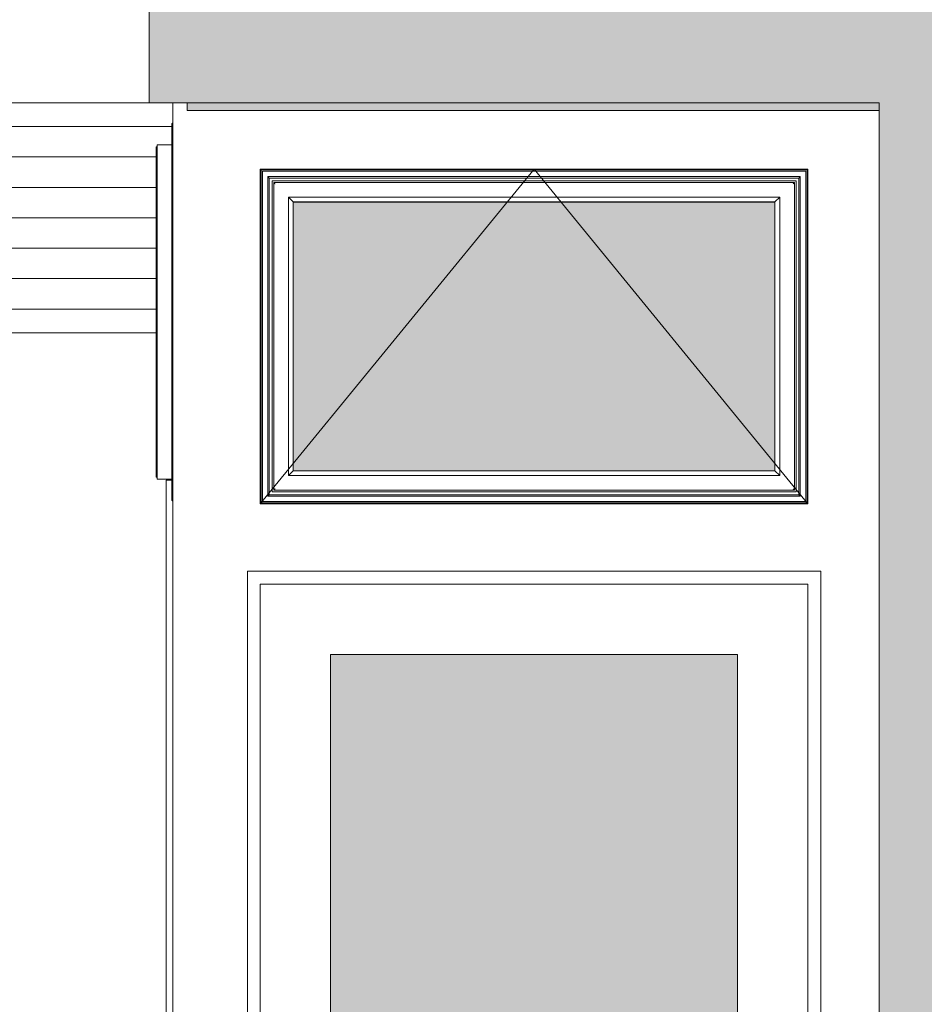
# Model space of a CAD drawing. Header units: inches. Extents: x -3203 to -1826, y -167 to 342.
# Tile 27 of 31: x -2727 to -2667, y 23 to 87. Entities that reach past the tile are written whole.
import ezdxf

# ---------------------------------------------------------------- set-up
doc = ezdxf.new("R2010")
doc.units = ezdxf.units.IN
doc.header["$MEASUREMENT"] = 0
for name, color, linetype, lineweight in [('A-DOOR', 31, 'Continuous', 18), ('A-DOOR-FRAM', 31, 'Continuous', 9), ('A-FLOR', 192, 'Continuous', 18), ('A-GENM-1', 5, 'Continuous', 18), ('A-GLAZ', 151, 'Continuous', 18), ('A-WALL', 113, 'Continuous', 18), ('A-WALL-PATT-1', 111, 'Continuous', 9), ('I-WALL', 2, 'Continuous', 18), ('S-BEAM', 12, 'Continuous', 9)]:
    doc.layers.add(name, color=color, linetype=linetype, lineweight=lineweight)

# ---------------------------------------------------------------- blocks, each defined once
blk = doc.blocks.new('Dimension Lumber - 5_125 in_ x 15_125 in_ DF_SYP_ 24F-1_8e-1180623-BUILDING ELEVATION - WEST')
at = {"layer": 'S-BEAM'}
h = blk.add_hatch(dxfattribs=at)
h.set_pattern_fill('FP_6', color=256, style=0, pattern_type=2)
h.set_pattern_definition([(180, (-2603.937, 74.438), (2e-16, 2), [])])
h.paths.add_polyline_path([(-2717.87, 66.875), (-2717.87, 79.097), (-2717.809, 79.097), (-2717.809, 79.242), (-2716.829, 79.242), (-2716.812, 80.66), (-2716.777, 80.647), (-2716.774, 80.662), (-2716.774, 82), (-2739.597, 82), (-2739.597, 66.875), (-2722.372, 66.875)], flags=0)
for p, q in [((-2739.597, 66.875), (-2739.597, 82)), ((-2739.597, 82), (-2718.337, 82)), ((-2739.597, 66.875), (-2717.87, 66.875))]:
    blk.add_line(p, q, dxfattribs=at)
blk = doc.blocks.new('Sidelite-Sierra-French-Full_Glass-Single-Outswing-Standard - 5-1345564-BUILDING ELEVATION - WEST')
at = {"layer": 'A-DOOR'}
for p, q in [((-2717.204, 57.193), (-2716.822, 57.193)), ((-2717.204, 6.375), (-2717.204, 57.193))]:
    blk.add_line(p, q, dxfattribs=at)
blk = doc.blocks.new('Sidelite-Sierra-French-Full_Glass-Single-Outswing-Standard - 4-1345579-BUILDING ELEVATION - WEST')
at = {"layer": 'A-GENM-1'}
blk.add_hatch(color=256, dxfattribs=at).paths.add_polyline_path([(-2706.398, -22.186), (-2679.651, -22.185), (-2679.651, 45.719), (-2706.399, 45.719), (-2706.399, -22.186)], flags=0)
at = {"layer": 'A-DOOR'}
for p, q in [((-2711.873, 51.193), (-2711.873, -30)), ((-2674.175, 51.193), (-2711.873, 51.193)), ((-2674.175, -30), (-2674.175, 51.193)), ((-2711.024, 50.344), (-2711.024, -29)), ((-2711.024, 50.344), (-2675.024, 50.344)), ((-2675.024, 50.344), (-2675.024, -29)), ((-2706.399, -22.187), (-2706.399, 45.719)), ((-2706.399, 45.719), (-2679.649, 45.719)), ((-2679.649, 45.719), (-2679.649, -22.187)), ((-2679.649, -22.187), (-2706.399, -22.187)), ((-2713.207, -24), (-2713.207, -30)), ((-2672.841, -30), (-2672.841, -24)), ((-2674.175, -30), (-2672.841, -30))]:
    blk.add_line(p, q, dxfattribs=at)
at = {"layer": 'A-DOOR-FRAM'}
for p, q in [((-2711.868, -29), (-2674.18, -29)), ((-2711.868, -30), (-2711.868, -29)), ((-2674.18, -29), (-2674.18, -30)), ((-2674.18, -30), (-2711.837, -30))]:
    blk.add_line(p, q, dxfattribs=at)
blk = doc.blocks.new('Window-Exterior-Sierra-Standard_Awning-Operating_Unit-18inch_42inch-Width-Standard - 3-1336411-BUILDING ELEVATION - WEST')
at = {"layer": 'A-GLAZ'}
blk.add_hatch(color=256, dxfattribs=at).paths.add_polyline_path([(-2693.547, 57.811), (-2677.194, 57.811), (-2677.194, 75.471), (-2708.854, 75.471), (-2708.854, 57.811), (-2703.155, 57.811)], flags=0)
for p, q in [((-2693.024, 77.641), (-2711.024, 55.641)), ((-2711.024, 55.641), (-2711.024, 77.641)), ((-2711.024, 77.641), (-2675.024, 77.641)), ((-2710.969, 77.586), (-2710.969, 55.696)), ((-2675.079, 77.586), (-2710.969, 77.586)), ((-2710.879, 77.496), (-2710.879, 55.786)), ((-2675.169, 77.496), (-2710.879, 77.496)), ((-2710.432, 77.049), (-2710.528, 77.145)), ((-2710.528, 77.145), (-2710.528, 56.138)), ((-2675.521, 77.145), (-2710.528, 77.145)), ((-2710.432, 77.049), (-2710.432, 56.233)), ((-2675.616, 77.049), (-2710.432, 77.049)), ((-2693.024, 77.641), (-2675.024, 55.641)), ((-2675.616, 77.049), (-2675.521, 77.145)), ((-2675.616, 56.233), (-2675.616, 77.049)), ((-2675.521, 56.138), (-2675.521, 77.145)), ((-2675.169, 55.786), (-2675.169, 77.496)), ((-2675.079, 55.696), (-2675.079, 77.586)), ((-2675.024, 55.641), (-2675.024, 77.641)), ((-2710.243, 56.423), (-2710.243, 76.86)), ((-2710.243, 76.86), (-2675.805, 76.86)), ((-2710.141, 76.758), (-2710.141, 56.525)), ((-2675.907, 76.758), (-2710.141, 76.758)), ((-2675.907, 56.525), (-2675.907, 76.758)), ((-2675.805, 56.423), (-2675.805, 76.86)), ((-2708.862, 75.479), (-2709.169, 75.786)), ((-2709.169, 75.786), (-2709.169, 57.497)), ((-2676.879, 75.786), (-2709.169, 75.786)), ((-2677.187, 75.479), (-2676.879, 75.786)), ((-2676.879, 57.497), (-2676.879, 75.786)), ((-2708.854, 75.471), (-2708.862, 75.479)), ((-2708.862, 75.479), (-2708.862, 57.804)), ((-2677.187, 75.479), (-2708.862, 75.479)), ((-2708.854, 57.811), (-2708.854, 75.471)), ((-2708.854, 75.471), (-2677.194, 75.471)), ((-2677.194, 75.471), (-2677.187, 75.479)), ((-2677.194, 57.811), (-2677.194, 75.471)), ((-2677.187, 57.804), (-2677.187, 75.479)), ((-2708.862, 57.804), (-2709.169, 57.497)), ((-2708.854, 57.811), (-2708.862, 57.804)), ((-2708.862, 57.804), (-2677.187, 57.804)), ((-2677.194, 57.811), (-2708.854, 57.811)), ((-2677.187, 57.804), (-2677.194, 57.811)), ((-2676.879, 57.497), (-2677.187, 57.804)), ((-2709.169, 57.497), (-2676.879, 57.497)), ((-2675.805, 56.423), (-2710.243, 56.423)), ((-2710.141, 56.525), (-2675.907, 56.525)), ((-2710.969, 55.696), (-2675.079, 55.696)), ((-2710.879, 55.786), (-2675.169, 55.786)), ((-2710.432, 56.233), (-2710.528, 56.138)), ((-2710.528, 56.138), (-2675.521, 56.138)), ((-2710.432, 56.233), (-2675.616, 56.233)), ((-2675.521, 56.138), (-2675.616, 56.233)), ((-2675.024, 55.641), (-2711.024, 55.641))]:
    blk.add_line(p, q, dxfattribs=at)
for points, knots in [([(-2710.047, 76.664), (-2710.055, 76.673), (-2710.067, 76.685), (-2710.083, 76.7), (-2710.092, 76.709), (-2710.099, 76.716), (-2710.106, 76.723), (-2710.112, 76.729), (-2710.118, 76.735), (-2710.123, 76.74), (-2710.129, 76.746), (-2710.134, 76.751), (-2710.139, 76.757), (-2710.141, 76.758), (-2710.141, 76.758)], [0, 0, 0, 0, 0.166667, 0.25, 0.333333, 0.375, 0.416667, 0.5, 0.541667, 0.583333, 0.666667, 0.75, 0.833333, 1, 1, 1, 1]), ([(-2676.001, 76.664), (-2675.993, 76.672), (-2675.981, 76.685), (-2675.965, 76.7), (-2675.956, 76.709), (-2675.949, 76.716), (-2675.943, 76.723), (-2675.936, 76.729), (-2675.931, 76.735), (-2675.926, 76.74), (-2675.92, 76.746), (-2675.914, 76.751), (-2675.909, 76.756), (-2675.907, 76.758), (-2675.907, 76.758)], [0, 0, 0, 0, 0.166667, 0.25, 0.333333, 0.375, 0.416667, 0.5, 0.541667, 0.583333, 0.666667, 0.75, 0.833333, 1, 1, 1, 1]), ([(-2710.047, 56.619), (-2710.055, 56.61), (-2710.067, 56.598), (-2710.083, 56.583), (-2710.092, 56.573), (-2710.099, 56.566), (-2710.106, 56.56), (-2710.112, 56.554), (-2710.118, 56.548), (-2710.123, 56.543), (-2710.129, 56.537), (-2710.134, 56.532), (-2710.139, 56.526), (-2710.141, 56.525), (-2710.141, 56.525)], [0, 0, 0, 0, 0.166667, 0.25, 0.333333, 0.375, 0.416667, 0.5, 0.541667, 0.583333, 0.666667, 0.75, 0.833333, 1, 1, 1, 1]), ([(-2675.907, 56.525), (-2675.907, 56.525), (-2675.909, 56.526), (-2675.914, 56.532), (-2675.92, 56.537), (-2675.926, 56.543), (-2675.931, 56.548), (-2675.936, 56.553), (-2675.943, 56.56), (-2675.949, 56.566), (-2675.956, 56.573), (-2675.965, 56.583), (-2675.981, 56.598), (-2675.993, 56.61), (-2676.001, 56.619)], [-1, -1, -1, -1, -0.833333, -0.75, -0.666667, -0.583333, -0.541667, -0.5, -0.416667, -0.375, -0.333333, -0.25, -0.166667, 0, 0, 0, 0])]:
    blk.add_open_spline(points, degree=3, knots=knots, dxfattribs=at)
blk = doc.blocks.new('Window-Exterior-Sierra-Standard_Awning-Operating_Unit-18inch_42inch-Width-Standard - 2-1338293-BUILDING ELEVATION - WEST')
at = {"layer": 'A-GLAZ'}
for p, q in [((-2716.829, 80.635), (-2716.829, 55.85)), ((-2717.87, 79.097), (-2717.809, 79.097)), ((-2717.87, 57.387), (-2717.87, 79.097)), ((-2717.809, 79.242), (-2716.829, 79.242)), ((-2717.809, 57.242), (-2717.809, 79.242)), ((-2717.809, 57.387), (-2717.87, 57.387)), ((-2716.829, 57.242), (-2717.809, 57.242))]:
    blk.add_line(p, q, dxfattribs=at)
blk.add_open_spline([(-2716.829, 80.634), (-2716.829, 80.637), (-2716.829, 80.641), (-2716.826, 80.647), (-2716.823, 80.653), (-2716.818, 80.657), (-2716.812, 80.66), (-2716.805, 80.662), (-2716.798, 80.662), (-2716.792, 80.661), (-2716.786, 80.657), (-2716.781, 80.653), (-2716.778, 80.649), (-2716.776, 80.644), (-2716.775, 80.64), (-2716.774, 80.636), (-2716.774, 80.635)], degree=3, knots=[0, 0, 0, 0, 0.076923, 0.153846, 0.230769, 0.307692, 0.384615, 0.461538, 0.538462, 0.615385, 0.692308, 0.769231, 0.826923, 0.884615, 0.942308, 1, 1, 1, 1], dxfattribs=at)
blk.add_open_spline([(-2716.774, 55.849), (-2716.774, 55.847), (-2716.775, 55.843), (-2716.777, 55.837), (-2716.781, 55.831), (-2716.786, 55.827), (-2716.792, 55.824), (-2716.798, 55.822), (-2716.805, 55.822), (-2716.812, 55.824), (-2716.818, 55.827), (-2716.823, 55.831), (-2716.826, 55.837), (-2716.829, 55.843), (-2716.829, 55.847), (-2716.829, 55.85)], degree=3, dxfattribs=at)

msp = doc.modelspace()

# ---------------------------------------------------------------- hatches: boundary and pattern name
at = {"layer": 'A-FLOR'}
msp.add_hatch(color=256, dxfattribs=at).paths.add_polyline_path([(-2715.837, 81.5), (-2670.337, 81.5), (-2670.337, 82), (-2715.837, 82)], flags=0)
at = {"layer": 'A-WALL-PATT-1'}
h = msp.add_hatch(dxfattribs=at)
h.set_pattern_fill('FP_7', color=256, style=0, pattern_type=2)
h.set_pattern_definition([(90, (-2713.4, -11), (-51.125, 3e-15), [24, 0, 0, 0]), (90, (-2707.9, -11), (-51.125, 3e-15), [24, 0, 0, 0]), (90, (-2707.524, -11), (-51.125, 3e-15), [24, 0, 0, 0]), (90, (-2704.024, -11), (-51.125, 3e-15), [24, 0, 0, 0]), (90, (-2703.65, -11), (-51.125, 3e-15), [24, 0, 0, 0]), (90, (-2698.15, -11), (-51.125, 3e-15), [24, 0, 0, 0]), (90, (-2697.774, -11), (-51.125, 3e-15), [24, 0, 0, 0]), (90, (-2686.4, -11), (-51.125, 3e-15), [24, 0, 0, 0]), (90, (-2686.024, -11), (-51.125, 3e-15), [24, 0, 0, 0]), (90, (-2682.524, -11), (-51.125, 3e-15), [24, 0, 0, 0]), (90, (-2682.15, -11), (-51.125, 3e-15), [24, 0, 0, 0]), (90, (-2678.65, -11), (-51.125, 3e-15), [24, 0, 0, 0]), (90, (-2678.274, -11), (-51.125, 3e-15), [24, 0, 0, 0]), (90, (-2672.4, -11), (-51.125, 3e-15), [24, 0, 0, 0]), (90, (-2672.024, -11), (-51.125, 3e-15), [24, 0, 0, 0]), (90, (-2666.524, -11), (-51.125, 3e-15), [24, 0, 0, 0]), (90, (-2666.15, -11), (-51.125, 3e-15), [24, 0, 0, 0]), (90, (-2662.65, -11), (-51.125, 3e-15), [24, 0, 0, 0]), (90, (-2692.274, -11), (-51.125, 3e-15), [24, 0, 0, 0]), (90, (-2691.9, -11), (-51.125, 3e-15), [24, 0, 0, 0])])
h.paths.add_polyline_path([(-2386.086, -7), (-2214.337, -7), (-2214.337, 100), (-2020.524, 100), (-2020.524, 213.75), (-2718.337, 213.75), (-2718.337, 82), (-2670.337, 82), (-2670.337, -7), (-2539.817, -7)], flags=0)
h.paths.add_polyline_path([(-2575.847, 150), (-2579.087, 150), (-2579.087, 186), (-2543.087, 186), (-2543.087, 150), (-2573.445, 150)], flags=0)
h.paths.add_polyline_path([(-2530.087, 150), (-2530.087, 186), (-2494.087, 186), (-2494.087, 150), (-2527.807, 150)], flags=0)
h.paths.add_polyline_path([(-2376.478, 150), (-2404.087, 150), (-2404.087, 186), (-2368.087, 186), (-2368.087, 150), (-2374.076, 150)], flags=0)

# ---------------------------------------------------------------- linework, layer by layer
at = {"layer": 'A-FLOR'}
for p, q in [((-2715.837, 81.5), (-2715.837, 82)), ((-2670.337, 81.5), (-2715.837, 81.5))]:
    msp.add_line(p, q, dxfattribs=at)
at = {"layer": 'A-WALL'}
msp.add_line((-2716.774, 6.375), (-2716.774, 82), dxfattribs=at)
at = {"layer": 'I-WALL'}
for p, q in [((-2718.337, 341.168), (-2718.337, 82)), ((-2718.337, 82), (-2670.337, 82)), ((-2670.337, 82), (-2670.337, -7))]:
    msp.add_line(p, q, dxfattribs=at)

# ---------------------------------------------------------------- block references
at = {"layer": 'A-DOOR'}
for name in ['Sidelite-Sierra-French-Full_Glass-Single-Outswing-Standard - 5-1345564-BUILDING ELEVATION - WEST', 'Sidelite-Sierra-French-Full_Glass-Single-Outswing-Standard - 4-1345579-BUILDING ELEVATION - WEST']:
    msp.add_blockref(name, (0, 0), dxfattribs=at)
at = {"layer": 'A-GLAZ'}
for name in ['Window-Exterior-Sierra-Standard_Awning-Operating_Unit-18inch_42inch-Width-Standard - 2-1338293-BUILDING ELEVATION - WEST', 'Window-Exterior-Sierra-Standard_Awning-Operating_Unit-18inch_42inch-Width-Standard - 3-1336411-BUILDING ELEVATION - WEST']:
    msp.add_blockref(name, (0, 0), dxfattribs=at)
at = {"layer": 'S-BEAM'}
msp.add_blockref('Dimension Lumber - 5_125 in_ x 15_125 in_ DF_SYP_ 24F-1_8e-1180623-BUILDING ELEVATION - WEST', (0, 0), dxfattribs=at)

doc.saveas('drawing.dxf')
